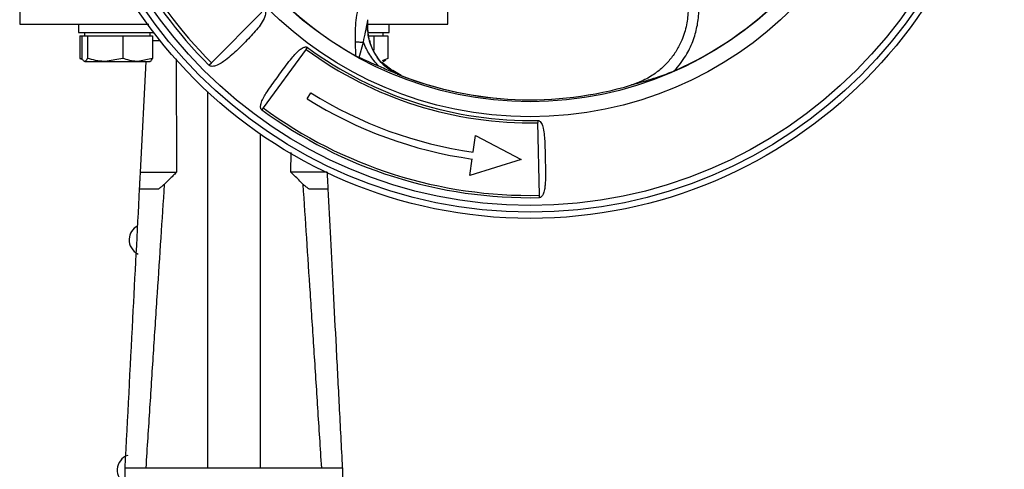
# Model space of a CAD drawing. Header units: millimetres. Extents: x 376 to 1489, y -51 to 902.
# Tile 6 of 30: x 774 to 924, y 417 to 485. Entities that reach past the tile are written whole.
import ezdxf

# ---------------------------------------------------------------- set-up
doc = ezdxf.new("R2010")
doc.units = ezdxf.units.MM

msp = doc.modelspace()

# ---------------------------------------------------------------- linework, layer by layer
at = {"color": 7, "linetype": 'Continuous', "lineweight": 25}
for p, q in [((774.18, 495.32), (774.18, 484.32)), ((839.18, 484.32), (839.18, 495.32)), ((803.3, 478.44), (810.97, 486.11)), ((826.98, 484.48), (827.06, 484.97)), ((783.1, 484.32), (783.1, 483.02)), ((783.1, 483.02), (794.54, 483.02)), ((784, 483.02), (784, 482.52)), ((794, 482.52), (794, 483.02)), ((827, 483.56), (826.99, 483.57)), ((827.13, 482.89), (827.01, 483.44)), ((827.13, 483.02), (830.26, 483.02)), ((829.36, 482.52), (829.36, 483.02)), ((830.26, 483.02), (830.26, 484.32)), ((783.29, 482.52), (783.29, 479.1)), ((783.29, 482.52), (783.64, 482.52)), ((783.64, 482.52), (783.64, 479.1)), ((783.64, 482.52), (784.06, 482.52)), ((784.06, 482.52), (784.47, 482.52)), ((784.47, 482.52), (784.47, 479.1)), ((784.47, 482.52), (787.16, 482.52)), ((787.16, 482.52), (789.84, 482.52)), ((789.84, 482.52), (789.84, 479.1)), ((789.84, 482.52), (792.1, 482.52)), ((792.1, 482.52), (794.37, 482.52)), ((794.37, 482.52), (794.37, 479.1)), ((825.24, 479.49), (825.16, 481.59)), ((825.73, 479.24), (826.38, 481.54)), ((827.21, 482.52), (827.94, 482.52)), ((827.5, 481.13), (827.35, 481.85)), ((827.94, 482.52), (827.94, 480.33)), ((827.94, 482.52), (829.01, 482.52)), ((829.01, 482.52), (830.07, 482.52)), ((830.07, 482.52), (830.07, 479.1)), ((817.66, 480.48), (811.14, 471.6)), ((817.66, 480.48), (817.87, 480.76)), ((783.51, 479.04), (783.29, 479.1)), ((783.29, 479.1), (783.62, 478.96)), ((783.95, 478.68), (784, 478.65)), ((784.06, 478.65), (787.16, 478.65)), ((789.84, 479.1), (787.16, 478.65)), ((787.16, 478.65), (792.1, 478.65)), ((794.37, 479.1), (792.1, 478.65)), ((792.1, 478.65), (794, 478.65)), ((792.52, 461.82), (793.39, 478.65)), ((794, 478.65), (794.06, 478.68)), ((797.92, 479.03), (798, 461.82)), ((802.92, 478.07), (803.3, 478.44)), ((825.24, 479.49), (825.73, 479.24)), ((830.97, 477.04), (829.1, 478.54)), ((830.07, 479.1), (829.23, 478.74)), ((829.36, 478.65), (829.78, 478.89)), ((831.13, 476.94), (830.77, 477.16)), ((832.09, 476.5), (830.82, 477.26)), ((830.87, 477.19), (831.97, 476.55)), ((831.97, 476.55), (831.91, 476.57)), ((832.09, 476.5), (832.06, 476.52)), ((802.68, 474.07), (802.68, 416.97)), ((817.83, 472.98), (818.4, 473.89)), ((811.14, 471.6), (810.93, 471.31)), ((811.21, 471.7), (811.26, 471.75)), ((852.86, 469.7), (852.87, 469.35)), ((853.09, 458.33), (852.87, 469.35)), ((810.68, 467.64), (810.68, 416.97)), ((843.03, 464.9), (843.39, 467.42)), ((843.39, 467.42), (850.3, 463.78)), ((815.36, 461.82), (815.38, 464.83)), ((842.53, 461.31), (842.89, 463.84)), ((850.3, 463.78), (842.53, 461.31)), ((792.39, 459.32), (795.3, 459.32)), ((818.06, 459.32), (820.98, 459.32)), ((853.1, 457.98), (853.09, 458.33)), ((790.18, 416.97), (823.18, 416.97))]:
    msp.add_line(p, q, dxfattribs=at)
at = {"color": 8, "linetype": 'Continuous', "lineweight": 25}
msp.add_line((794.37, 481.82), (795.48, 481.82), dxfattribs=at)
at = {"color": 7, "linetype": 'Continuous', "lineweight": 25}
for radius in [72, 71.06, 70.05, 56.58, 54.29]:
    msp.add_circle((851.68, 526.82), radius, dxfattribs=at)
for centre, radius, start, end in [((851.68, 526.82), 68.95, 191.03, 225), ((851.68, 526.82), 68.42, 191.03, 225), ((851.68, 526.82), 54.22, 293.8715, 336.5581), ((851.68, 526.82), 54.22, 205.3776, 240.8068), ((851.68, 526.82), 57.49, 233.72, 271.18), ((851.68, 526.82), 57.14, 233.72, 271.18), ((851.68, 526.82), 54, 248.0614, 248.5265), ((851.68, 526.82), 54, 248.5265, 286.5825), ((851.68, 526.82), 54, 248.5858, 286.5825), ((851.68, 526.82), 54, 286.5825, 286.9787), ((851.68, 526.82), 63.6, 237.84, 262.05), ((851.68, 526.82), 62.53, 237.84, 262.05), ((851.68, 526.82), 68.86, 233.72, 271.18), ((851.68, 526.82), 68.51, 233.72, 271.18), ((793.19, 451.54), 2.4, 117.5261, 176.4414), ((793.19, 451.59), 2.4, 177.6309, 245.0152), ((791.38, 416.59), 2.4, 109.0571, 176.4414), ((791.38, 416.64), 2.4, 177.6309, 239.4759)]:
    msp.add_arc(centre, radius, start, end, dxfattribs=at)
for points, knots in [([(825.16, 481.59), (825.16, 482.15), (825.14, 483.25), (825.27, 484.88), (825.56, 486.87), (826.13, 489.21), (827.08, 491.72), (828.19, 493.92), (829.33, 495.72), (830.47, 497.24), (832.03, 499.04), (834.13, 500.97), (836.76, 502.84), (838.58, 503.75), (839.47, 504.19)], [0, 0, 0, 0, 0.051581, 0.102425, 0.152761, 0.241634, 0.332732, 0.415467, 0.489995, 0.554426, 0.617598, 0.750108, 0.878433, 1, 1, 1, 1]), ([(873.63, 477.24), (874.23, 477.97), (875.09, 479.02), (875.92, 480.57), (876.4, 481.68), (876.88, 483.13), (877.28, 485.05), (877.36, 487.07), (877.2, 488.81), (876.92, 490.26), (876.49, 491.73), (876.07, 492.68), (875.87, 493.16)], [0, 0, 0, 0, 0.16124, 0.230158, 0.298904, 0.367825, 0.493075, 0.637287, 0.7213, 0.804728, 0.902868, 1, 1, 1, 1]), ([(874.57, 491.6), (874.74, 491.18), (875.09, 490.35), (875.45, 489), (875.64, 487.71), (875.69, 486.48), (875.62, 485.34), (875.39, 483.78), (874.94, 482.34), (874.34, 481.06), (873.91, 480.29), (873.26, 479.31), (872.29, 478.16), (870.86, 476.9), (869.12, 475.79), (867.78, 475.31), (867.09, 475.07)], [0, 0, 0, 0, 0.073089, 0.145198, 0.216509, 0.272109, 0.32828, 0.385104, 0.503177, 0.544302, 0.586309, 0.629217, 0.7119, 0.799149, 0.897896, 1, 1, 1, 1]), ([(811.35, 486.49), (811.39, 486.44), (811.47, 486.34), (811.53, 486.1), (811.51, 485.68), (811.12, 484.63), (809.96, 483.18), (808.25, 481.37), (806.73, 479.9), (805.56, 478.91), (804.75, 478.35), (804.12, 478.02), (803.6, 477.89), (803.3, 477.88), (803.06, 477.95), (802.97, 478.03), (802.92, 478.07)], [0, 0, 0, 0, 0.014643, 0.029283, 0.056076, 0.111885, 0.295355, 0.486708, 0.683413, 0.778065, 0.844324, 0.916293, 0.943966, 0.971834, 0.987593, 1, 1, 1, 1]), ([(826.38, 481.54), (826.48, 482.09), (826.69, 483.14), (826.89, 484.05), (826.98, 484.48)], [0, 0, 0, 0, 0.524668, 1, 1, 1, 1]), ([(830.03, 477.73), (829.96, 477.77), (829.13, 478.25), (828.03, 479.84), (826.97, 482.3), (827.03, 484.08), (827.06, 484.97)], [0, 0, 0, 0, 0.029495, 0.352997, 0.676498, 1, 1, 1, 1]), ([(774.18, 484.32), (774.3, 484.32), (774.55, 484.32), (776.48, 484.32), (779.48, 484.32), (783.56, 484.32), (788.35, 484.32), (792.02, 484.32), (793.78, 484.32)], [0, 0, 0, 0, 0.169013, 0.338027, 0.50704, 0.676054, 0.845067, 1, 1, 1, 1]), ([(827.06, 484.32), (827.95, 484.32), (830.52, 484.32), (833.86, 484.32), (836.89, 484.32), (838.82, 484.32), (839.06, 484.32), (839.18, 484.32)], [0, 0, 0, 0, 0.116902, 0.337676, 0.558451, 0.779225, 1, 1, 1, 1]), ([(825.16, 481.59), (825.39, 481.59), (825.85, 481.6), (826.2, 481.56), (826.38, 481.54)], [0, 0, 0, 0, 0.497315, 1, 1, 1, 1]), ([(828.7, 477.91), (828.21, 478.47), (827.26, 479.56), (826.67, 480.89), (826.38, 481.54)], [0, 0, 0, 0, 0.512403, 1, 1, 1, 1]), ([(810.93, 471.31), (810.9, 471.34), (810.84, 471.4), (810.77, 471.56), (810.74, 471.84), (810.9, 472.64), (811.69, 474.02), (813.07, 475.91), (814.39, 477.72), (815.4, 479.04), (816.03, 479.78), (816.55, 480.29), (816.98, 480.62), (817.34, 480.79), (817.57, 480.84), (817.72, 480.83), (817.81, 480.8), (817.85, 480.78), (817.87, 480.76)], [0, 0, 0, 0, 0.010343, 0.020668, 0.040022, 0.080672, 0.219631, 0.427405, 0.640881, 0.750547, 0.825824, 0.878123, 0.93067, 0.958469, 0.977053, 0.988661, 0.994229, 1, 1, 1, 1]), ([(784.06, 478.65), (783.95, 478.71), (783.81, 478.78), (783.67, 479.04), (783.64, 479.1)], [0, 0, 0, 0, 0.788999, 1, 1, 1, 1]), ([(784.47, 479.1), (784.37, 478.91), (784.23, 478.68), (784.09, 478.65), (784.06, 478.65)], [0, 0, 0, 0, 0.768151, 1, 1, 1, 1]), ([(787.16, 478.65), (787.09, 478.65), (786.19, 478.66), (785.3, 478.88), (784.47, 479.1)], [0, 0, 0, 0, 0.070201, 1, 1, 1, 1]), ([(792.1, 478.65), (792.05, 478.65), (791.28, 478.66), (790.53, 478.88), (789.84, 479.1)], [0, 0, 0, 0, 0.070201, 1, 1, 1, 1]), ([(793.95, 478.65), (793.99, 478.65), (794.13, 478.68), (794.26, 478.91), (794.37, 479.1)], [0, 0, 0, 0, 0.231849, 1, 1, 1, 1]), ([(828.7, 477.91), (828.2, 478.13), (827.21, 478.56), (826.23, 479.01), (825.73, 479.24)], [0, 0, 0, 0, 0.499951, 1, 1, 1, 1]), ([(831.91, 476.57), (831.5, 476.74), (830.75, 477.04), (829.68, 477.49), (829.02, 477.77), (828.7, 477.91)], [0, 0, 0, 0, 0.389085, 0.694505, 1, 1, 1, 1]), ([(867.09, 475.07), (867.41, 475.17), (868.82, 475.6), (870.96, 476.17), (872.85, 476.93), (873.63, 477.24)], [0, 0, 0, 0, 0.14725, 0.647368, 1, 1, 1, 1]), ([(852.86, 469.7), (852.89, 469.7), (852.96, 469.69), (853.08, 469.64), (853.26, 469.49), (853.43, 469.23), (853.57, 468.88), (853.73, 468.27), (853.85, 467.4), (853.92, 466.3), (853.95, 465.12), (853.98, 463.9), (854, 462.73), (854.02, 461.69), (854.02, 460.77), (853.97, 459.93), (853.89, 459.29), (853.78, 458.82), (853.65, 458.46), (853.49, 458.19), (853.32, 458.04), (853.2, 457.99), (853.13, 457.98), (853.1, 457.98)], [0, 0, 0, 0, 0.007919, 0.0159, 0.031775, 0.063371, 0.092233, 0.126322, 0.218503, 0.306399, 0.393285, 0.500656, 0.595661, 0.671892, 0.748898, 0.817885, 0.874478, 0.908455, 0.937224, 0.968584, 0.984252, 0.992153, 1, 1, 1, 1]), ([(792.39, 459.32), (792.4, 459.5), (792.42, 459.87), (792.45, 460.47), (792.48, 461.12), (792.51, 461.58), (792.52, 461.82)], [0, 0, 0, 0, 0.216324, 0.455086, 0.716307, 1, 1, 1, 1]), ([(792.52, 461.82), (793.31, 461.82), (794.05, 461.82), (795.37, 461.82), (795.96, 461.82), (796.92, 461.82), (797.3, 461.82), (797.83, 461.82), (797.98, 461.82), (798, 461.82)], [0, 0, 0, 0, 0.25, 0.25, 0.5, 0.5, 0.75, 0.75, 1, 1, 1, 1]), ([(798, 461.82), (797.82, 461.64), (797.47, 461.29), (796.97, 460.8), (796.54, 460.37), (796.27, 460.11), (796.14, 459.98)], [0, 0, 0, 0, 0.297128, 0.562928, 0.79726, 1, 1, 1, 1]), ([(817.22, 459.98), (817.05, 460.15), (816.67, 460.53), (816.05, 461.14), (815.6, 461.58), (815.36, 461.82)], [0, 0, 0, 0, 0.2773304, 0.6107682, 1, 1, 1, 1]), ([(820.85, 461.82), (820.06, 461.82), (819.32, 461.82), (817.99, 461.82), (817.41, 461.82), (816.44, 461.82), (816.06, 461.82), (815.53, 461.82), (815.39, 461.82), (815.36, 461.82)], [0, 0, 0, 0, 0.25, 0.25, 0.5, 0.5, 0.75, 0.75, 1, 1, 1, 1]), ([(820.85, 461.82), (820.87, 461.36), (820.92, 460.52), (820.96, 459.7), (820.98, 459.32)], [0, 0, 0, 0, 0.5446994, 1, 1, 1, 1]), ([(790.2, 416.97), (790.59, 424.51), (791.32, 438.63), (792.05, 452.74), (792.39, 459.32)], [0, 0, 0, 0, 0.533849, 1, 1, 1, 1]), ([(796.14, 459.98), (795.96, 457.28), (795.59, 451.78), (795.04, 443.41), (794.48, 434.81), (793.91, 425.97), (793.52, 420), (793.33, 416.97)], [0, 0, 0, 0, 0.188993, 0.383489, 0.58349, 0.788993, 1, 1, 1, 1]), ([(796.14, 459.98), (796.07, 459.92), (795.93, 459.8), (795.72, 459.62), (795.51, 459.47), (795.37, 459.37), (795.3, 459.32)], [0, 0, 0, 0, 0.261771, 0.515227, 0.761044, 1, 1, 1, 1]), ([(820.04, 416.97), (819.84, 420), (819.46, 425.97), (818.89, 434.81), (818.32, 443.41), (817.77, 451.78), (817.41, 457.28), (817.22, 459.98)], [0, 0, 0, 0, 0.211029, 0.416543, 0.616543, 0.811029, 1, 1, 1, 1]), ([(818.06, 459.32), (818.01, 459.36), (817.9, 459.44), (817.73, 459.56), (817.57, 459.69), (817.4, 459.83), (817.28, 459.93), (817.22, 459.98)], [0, 0, 0, 0, 0.190644, 0.385572, 0.5852, 0.7899, 1, 1, 1, 1]), ([(820.98, 459.32), (821.11, 456.81), (821.38, 451.62), (821.79, 443.61), (822.23, 435.14), (822.69, 426.21), (823.01, 420.1), (823.17, 416.97)], [0, 0, 0, 0, 0.178336, 0.367504, 0.567504, 0.778336, 1, 1, 1, 1]), ([(790.18, 396.92), (790.18, 397.05), (790.18, 397.29), (790.18, 397.65), (790.18, 398.02), (790.18, 398.39), (790.18, 398.77), (790.18, 399.14), (790.18, 399.52), (790.18, 399.91), (790.18, 400.76), (790.18, 402.09), (790.18, 403.9), (790.18, 405.69), (790.18, 407.4), (790.18, 409.03), (790.18, 410.55), (790.18, 411.95), (790.18, 413.22), (790.18, 414.34), (790.18, 415.29), (790.18, 416.05), (790.18, 416.48), (790.18, 416.71), (790.18, 416.83), (790.18, 416.91), (790.18, 416.96), (790.18, 416.97), (790.18, 416.97)], [0, 0, 0, 0, 0.013727, 0.02742, 0.041089, 0.054744, 0.068393, 0.082049, 0.095719, 0.109415, 0.123146, 0.186583, 0.250038, 0.313475, 0.376929, 0.438458, 0.500004, 0.561532, 0.623079, 0.686516, 0.74997, 0.813407, 0.876862, 0.901545, 0.926142, 0.950712, 0.975312, 1, 1, 1, 1]), ([(823.18, 416.97), (823.18, 416.97), (823.18, 416.83), (823.18, 416.25), (823.18, 415.82), (823.18, 414.7), (823.18, 414.01), (823.18, 412.42), (823.18, 411.52), (823.18, 409.54), (823.18, 408.48), (823.18, 406.24), (823.18, 405.08), (823.18, 402.71), (823.18, 401.52), (823.18, 399.17), (823.18, 398.02), (823.18, 396.92)], [0, 0, 0, 0, 0.125, 0.125, 0.25, 0.25, 0.375, 0.375, 0.5, 0.5, 0.625, 0.625, 0.75, 0.75, 0.875, 0.875, 1, 1, 1, 1])]:
    msp.add_open_spline(points, degree=3, knots=knots, dxfattribs=at)
at = {"color": 8, "linetype": 'Continuous', "lineweight": 25}
msp.add_open_spline([(826.98, 484.48), (827, 483.66), (827.03, 481.99), (828.08, 479.65), (829.42, 477.96), (830.52, 477.38), (830.87, 477.19)], degree=3, knots=[0, 0, 0, 0, 0.277113, 0.570155, 0.864902, 1, 1, 1, 1], dxfattribs=at)

doc.saveas('drawing.dxf')
